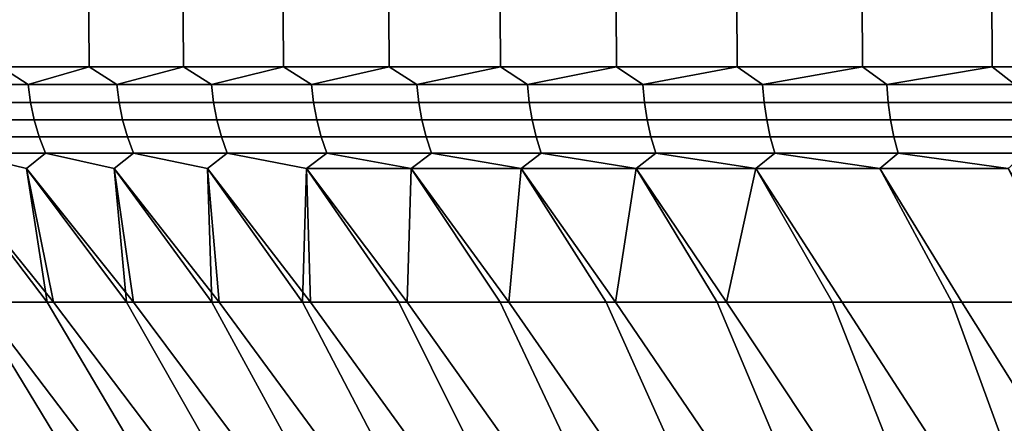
# Model space of a CAD drawing. Header units: metres. Extents: x -109 to 109, y -100 to 58.
# Tile 175 of 256: x -20.54 to -12.7, y -79.25 to -76.03. Entities that reach past the tile are written whole.
import ezdxf

# ---------------------------------------------------------------- set-up
doc = ezdxf.new("R2010")
doc.units = ezdxf.units.M
doc.layers.add('solid_21_062_100_XXX', color=7, linetype='CONTINUOUS')

msp = doc.modelspace()

# ---------------------------------------------------------------- linework, layer by layer
at = {"layer": 'solid_21_062_100_XXX'}
for points in [[(-20.078768, -63.901745, 19.388874), (-20.785271, -63.901745, 18.385717), (-20.694551, -76.406158, 18.325069), (-19.991131, -76.406158, 19.323851)], [(-20.785271, -63.901745, -9.390856), (-20.078768, -63.901745, -10.394012), (-19.991133, -76.406158, -10.328986), (-20.694551, -76.406158, -9.330207)], [(-19.323893, -63.901745, 20.356155), (-20.078768, -63.901745, 19.388874), (-19.991131, -76.406158, 19.323851), (-19.239548, -76.406158, 20.286917)], [(-20.078768, -63.901745, -10.394012), (-19.323893, -63.901745, -11.361294), (-19.23955, -76.406158, -11.292052), (-19.991133, -76.406158, -10.328986)], [(-18.522465, -63.901745, 21.285233), (-19.323893, -63.901745, 20.356155), (-19.239548, -76.406158, 20.286917), (-18.441612, -76.406158, 21.211945)], [(-19.323893, -63.901745, -11.361294), (-18.522465, -63.901745, -12.290371), (-18.441612, -76.406158, -12.217083), (-19.23955, -76.406158, -11.292052)], [(-17.676414, -63.901745, 22.173866), (-18.522465, -63.901745, 21.285233), (-18.441612, -76.406158, 21.211945), (-17.599251, -76.406158, 22.096704)], [(-18.522465, -63.901745, -12.290371), (-17.676414, -63.901745, -13.179004), (-17.599251, -76.406158, -13.101843), (-18.441612, -76.406158, -12.217083)], [(-16.787781, -63.901745, 23.019915), (-17.676414, -63.901745, 22.173866), (-17.599251, -76.406158, 22.096704), (-16.714495, -76.406158, 22.939062)], [(-17.676414, -63.901745, -13.179004), (-16.787781, -63.901745, -14.025053), (-16.714497, -76.406158, -13.944198), (-17.599251, -76.406158, -13.101843)], [(-15.858703, -63.901745, 23.821341), (-16.787781, -63.901745, 23.019915), (-16.714495, -76.406158, 22.939062), (-15.789477, -76.406158, 23.736986)], [(-16.787781, -63.901745, -14.025053), (-15.858703, -63.901745, -14.82648), (-15.789481, -76.406158, -14.74212), (-16.714497, -76.406158, -13.944198)], [(-14.89142, -63.901745, 24.576216), (-15.858703, -63.901745, 23.821341), (-15.789477, -76.406158, 23.736986), (-14.826423, -76.406158, 24.48856)], [(-15.858703, -63.901745, -14.82648), (-14.89142, -63.901745, -15.581353), (-14.826425, -76.406158, -15.493696), (-15.789481, -76.406158, -14.74212)], [(-13.888263, -63.901745, 25.282717), (-14.89142, -63.901745, 24.576216), (-14.826423, -76.406158, 24.48856), (-13.827642, -76.406158, 25.19198)], [(-14.89142, -63.901745, -15.581353), (-13.888263, -63.901745, -16.287855), (-13.827642, -76.406158, -16.197119), (-14.826425, -76.406158, -15.493696)], [(-12.851647, -63.901745, 25.939146), (-13.888263, -63.901745, 25.282717), (-13.827642, -76.406158, 25.19198), (-12.795547, -76.406158, 25.845547)], [(-13.888263, -63.901745, -16.287855), (-12.851647, -63.901745, -16.944284), (-12.795546, -76.406158, -16.850685), (-13.827642, -76.406158, -16.197119)], [(-11.784071, -63.901745, 26.543919), (-12.851647, -63.901745, 25.939146), (-12.795547, -76.406158, 25.845547), (-11.732631, -76.406158, 26.44768)], [(-12.851647, -63.901745, -16.944284), (-11.784071, -63.901745, -17.549057), (-11.732631, -76.406158, -17.452818), (-12.795546, -76.406158, -16.850685)], [(-20.47673, -76.548645, 18.631496), (-20.694551, -76.406158, 18.325069), (-21.135681, -76.548645, 17.625692)], [(-21.135681, -76.548645, -8.63083), (-20.694551, -76.406158, -9.330207), (-20.47673, -76.548645, -9.636635)], [(-20.47673, -76.548645, 18.631496), (-19.991131, -76.406158, 19.323851), (-20.694551, -76.406158, 18.325069)], [(-20.47673, -76.548645, -9.636635), (-20.694551, -76.406158, -9.330207), (-19.991133, -76.406158, -10.328986)], [(-19.769953, -76.548645, 19.604292), (-19.991131, -76.406158, 19.323851), (-20.47673, -76.548645, 18.631496)], [(-20.47673, -76.548645, -9.636635), (-19.991133, -76.406158, -10.328986), (-19.769953, -76.548645, -10.609429)], [(-19.769953, -76.548645, -10.609429), (-19.991133, -76.406158, -10.328986), (-19.23955, -76.406158, -11.292052)], [(-19.769953, -76.548645, 19.604292), (-19.239548, -76.406158, 20.286917), (-19.991131, -76.406158, 19.323851)], [(-19.017002, -76.548645, 20.541803), (-19.239548, -76.406158, 20.286917), (-19.769953, -76.548645, 19.604292)], [(-19.769953, -76.548645, -10.609429), (-19.23955, -76.406158, -11.292052), (-19.017002, -76.548645, -11.546942)], [(-19.017002, -76.548645, -11.546942), (-19.23955, -76.406158, -11.292052), (-18.441612, -76.406158, -12.217083)], [(-19.017002, -76.548645, 20.541803), (-18.441612, -76.406158, 21.211945), (-19.239548, -76.406158, 20.286917)], [(-18.219637, -76.548645, 21.441843), (-18.441612, -76.406158, 21.211945), (-19.017002, -76.548645, 20.541803)], [(-19.017002, -76.548645, -11.546942), (-18.441612, -76.406158, -12.217083), (-18.219637, -76.548645, -12.446981)], [(-18.219637, -76.548645, 21.441843), (-17.599251, -76.406158, 22.096704), (-18.441612, -76.406158, 21.211945)], [(-18.219637, -76.548645, -12.446981), (-18.441612, -76.406158, -12.217083), (-17.599251, -76.406158, -13.101843)], [(-17.379719, -76.548645, 22.302307), (-17.599251, -76.406158, 22.096704), (-18.219637, -76.548645, 21.441843)], [(-18.219637, -76.548645, -12.446981), (-17.599251, -76.406158, -13.101843), (-17.379719, -76.548645, -13.307446)], [(-17.379719, -76.548645, 22.302307), (-16.714495, -76.406158, 22.939062), (-17.599251, -76.406158, 22.096704)], [(-17.379719, -76.548645, -13.307446), (-17.599251, -76.406158, -13.101843), (-16.714497, -76.406158, -13.944198)], [(-16.49921, -76.548645, 23.121189), (-16.714495, -76.406158, 22.939062), (-17.379719, -76.548645, 22.302307)], [(-17.379719, -76.548645, -13.307446), (-16.714497, -76.406158, -13.944198), (-16.49921, -76.548645, -14.126327)], [(-16.49921, -76.548645, -14.126327), (-16.714497, -76.406158, -13.944198), (-15.789481, -76.406158, -14.74212)], [(-16.49921, -76.548645, 23.121189), (-15.789477, -76.406158, 23.736986), (-16.714495, -76.406158, 22.939062)], [(-15.580166, -76.548645, 23.896574), (-15.789477, -76.406158, 23.736986), (-16.49921, -76.548645, 23.121189)], [(-16.49921, -76.548645, -14.126327), (-15.789481, -76.406158, -14.74212), (-15.580166, -76.548645, -14.901711)], [(-15.580166, -76.548645, -14.901711), (-15.789481, -76.406158, -14.74212), (-14.826425, -76.406158, -15.493696)], [(-15.580166, -76.548645, 23.896574), (-14.826423, -76.406158, 24.48856), (-15.789477, -76.406158, 23.736986)], [(-14.624734, -76.548645, 24.62665), (-14.826423, -76.406158, 24.48856), (-15.580166, -76.548645, 23.896574)], [(-15.580166, -76.548645, -14.901711), (-14.826425, -76.406158, -15.493696), (-14.624734, -76.548645, -15.631788)], [(-14.624734, -76.548645, -15.631788), (-14.826425, -76.406158, -15.493696), (-13.827642, -76.406158, -16.197119)], [(-14.624734, -76.548645, 24.62665), (-13.827642, -76.406158, 25.19198), (-14.826423, -76.406158, 24.48856)], [(-13.635144, -76.548645, 25.309713), (-13.827642, -76.406158, 25.19198), (-14.624734, -76.548645, 24.62665)], [(-14.624734, -76.548645, -15.631788), (-13.827642, -76.406158, -16.197119), (-13.635144, -76.548645, -16.314852)], [(-13.635144, -76.548645, 25.309713), (-12.795547, -76.406158, 25.845547), (-13.827642, -76.406158, 25.19198)], [(-13.635144, -76.548645, -16.314852), (-13.827642, -76.406158, -16.197119), (-12.795546, -76.406158, -16.850685)], [(-12.61371, -76.548645, 25.94417), (-12.795547, -76.406158, 25.845547), (-13.635144, -76.548645, 25.309713)], [(-13.635144, -76.548645, -16.314852), (-12.795546, -76.406158, -16.850685), (-12.61371, -76.548645, -16.949308)], [(-12.61371, -76.548645, 25.94417), (-11.732631, -76.406158, 26.44768), (-12.795547, -76.406158, 25.845547)], [(-12.61371, -76.548645, -16.949308), (-12.795546, -76.406158, -16.850685), (-11.732631, -76.406158, -17.452818)], [(-21.135681, -76.548645, -8.63083), (-20.47673, -76.548645, -9.636635), (-20.458889, -76.690422, -9.624321), (-21.117268, -76.690422, -8.619391)], [(-20.47673, -76.548645, 18.631496), (-21.135681, -76.548645, 17.625692), (-21.117268, -76.690422, 17.614254), (-20.458889, -76.690422, 18.619183)], [(-20.47673, -76.548645, -9.636635), (-19.769953, -76.548645, -10.609429), (-19.752728, -76.690422, -10.596268), (-20.458889, -76.690422, -9.624321)], [(-19.769953, -76.548645, 19.604292), (-20.47673, -76.548645, 18.631496), (-20.458889, -76.690422, 18.619183), (-19.752728, -76.690422, 19.591129)], [(-19.769953, -76.548645, -10.609429), (-19.017002, -76.548645, -11.546942), (-19.000433, -76.690422, -11.532963), (-19.752728, -76.690422, -10.596268)], [(-19.017002, -76.548645, 20.541803), (-19.769953, -76.548645, 19.604292), (-19.752728, -76.690422, 19.591129), (-19.000433, -76.690422, 20.527824)], [(-19.017002, -76.548645, -11.546942), (-18.219637, -76.548645, -12.446981), (-18.203764, -76.690422, -12.432218), (-19.000433, -76.690422, -11.532963)], [(-18.219637, -76.548645, 21.441843), (-19.017002, -76.548645, 20.541803), (-19.000433, -76.690422, 20.527824), (-18.203764, -76.690422, 21.42708)], [(-18.219637, -76.548645, -12.446981), (-17.379719, -76.548645, -13.307446), (-17.364576, -76.690422, -13.291933), (-18.203764, -76.690422, -12.432218)], [(-17.379719, -76.548645, 22.302307), (-18.219637, -76.548645, 21.441843), (-18.203764, -76.690422, 21.42708), (-17.364576, -76.690422, 22.286795)], [(-17.379719, -76.548645, -13.307446), (-16.49921, -76.548645, -14.126327), (-16.484835, -76.690422, -14.110101), (-17.364576, -76.690422, -13.291933)], [(-16.49921, -76.548645, 23.121189), (-17.379719, -76.548645, 22.302307), (-17.364576, -76.690422, 22.286795), (-16.484835, -76.690422, 23.104963)], [(-16.49921, -76.548645, -14.126327), (-15.580166, -76.548645, -14.901711), (-15.566591, -76.690422, -14.884809), (-16.484835, -76.690422, -14.110101)], [(-15.580166, -76.548645, 23.896574), (-16.49921, -76.548645, 23.121189), (-16.484835, -76.690422, 23.104963), (-15.566591, -76.690422, 23.879671)], [(-15.580166, -76.548645, -14.901711), (-14.624734, -76.548645, -15.631788), (-14.611992, -76.690422, -15.61425), (-15.566591, -76.690422, -14.884809)], [(-14.624734, -76.548645, 24.62665), (-15.580166, -76.548645, 23.896574), (-15.566591, -76.690422, 23.879671), (-14.611992, -76.690422, 24.609112)], [(-14.624734, -76.548645, -15.631788), (-13.635144, -76.548645, -16.314852), (-13.623264, -76.690422, -16.296719), (-14.611992, -76.690422, -15.61425)], [(-13.635144, -76.548645, 25.309713), (-14.624734, -76.548645, 24.62665), (-14.611992, -76.690422, 24.609112), (-13.623264, -76.690422, 25.29158)], [(-13.635144, -76.548645, -16.314852), (-12.61371, -76.548645, -16.949308), (-12.60272, -76.690422, -16.930622), (-13.623264, -76.690422, -16.296719)], [(-12.61371, -76.548645, 25.94417), (-13.635144, -76.548645, 25.309713), (-13.623264, -76.690422, 25.29158), (-12.60272, -76.690422, 25.925484)], [(-21.117268, -76.690422, -8.619391), (-20.458889, -76.690422, -9.624321), (-20.429987, -76.829475, -9.60437), (-21.087435, -76.829475, -8.600862)], [(-20.458889, -76.690422, 18.619183), (-21.117268, -76.690422, 17.614254), (-21.087435, -76.829475, 17.595722), (-20.429987, -76.829475, 18.599232)], [(-20.458889, -76.690422, -9.624321), (-19.752728, -76.690422, -10.596268), (-19.724823, -76.829475, -10.574944), (-20.429987, -76.829475, -9.60437)], [(-19.752728, -76.690422, 19.591129), (-20.458889, -76.690422, 18.619183), (-20.429987, -76.829475, 18.599232), (-19.724823, -76.829475, 19.569807)], [(-19.752728, -76.690422, -10.596268), (-19.000433, -76.690422, -11.532963), (-18.973591, -76.829475, -11.510316), (-19.724823, -76.829475, -10.574944)], [(-19.000433, -76.690422, 20.527824), (-19.752728, -76.690422, 19.591129), (-19.724823, -76.829475, 19.569807), (-18.973591, -76.829475, 20.505178)], [(-19.000433, -76.690422, -11.532963), (-18.203764, -76.690422, -12.432218), (-18.178047, -76.829475, -12.408301), (-18.973591, -76.829475, -11.510316)], [(-18.203764, -76.690422, 21.42708), (-19.000433, -76.690422, 20.527824), (-18.973591, -76.829475, 20.505178), (-18.178047, -76.829475, 21.403162)], [(-18.203764, -76.690422, -12.432218), (-17.364576, -76.690422, -13.291933), (-17.340046, -76.829475, -13.266802), (-18.178047, -76.829475, -12.408301)], [(-17.364576, -76.690422, 22.286795), (-18.203764, -76.690422, 21.42708), (-18.178047, -76.829475, 21.403162), (-17.340046, -76.829475, 22.261663)], [(-17.364576, -76.690422, -13.291933), (-16.484835, -76.690422, -14.110101), (-16.461546, -76.829475, -14.083814), (-17.340046, -76.829475, -13.266802)], [(-16.484835, -76.690422, 23.104963), (-17.364576, -76.690422, 22.286795), (-17.340046, -76.829475, 22.261663), (-16.461546, -76.829475, 23.078676)], [(-16.484835, -76.690422, -14.110101), (-15.566591, -76.690422, -14.884809), (-15.5446, -76.829475, -14.857428), (-16.461546, -76.829475, -14.083814)], [(-15.566591, -76.690422, 23.879671), (-16.484835, -76.690422, 23.104963), (-16.461546, -76.829475, 23.078676), (-15.5446, -76.829475, 23.852289)], [(-15.566591, -76.690422, -14.884809), (-14.611992, -76.690422, -15.61425), (-14.591349, -76.829475, -15.585838), (-15.5446, -76.829475, -14.857428)], [(-14.611992, -76.690422, 24.609112), (-15.566591, -76.690422, 23.879671), (-15.5446, -76.829475, 23.852289), (-14.591349, -76.829475, 24.5807)], [(-14.611992, -76.690422, -15.61425), (-13.623264, -76.690422, -16.296719), (-13.604019, -76.829475, -16.267342), (-14.591349, -76.829475, -15.585838)], [(-13.623264, -76.690422, 25.29158), (-14.611992, -76.690422, 24.609112), (-14.591349, -76.829475, 24.5807), (-13.604019, -76.829475, 25.262205)], [(-13.623264, -76.690422, -16.296719), (-12.60272, -76.690422, -16.930622), (-12.584916, -76.829475, -16.900351), (-13.604019, -76.829475, -16.267342)], [(-12.60272, -76.690422, 25.925484), (-13.623264, -76.690422, 25.29158), (-13.604019, -76.829475, 25.262205), (-12.584916, -76.829475, 25.895212)], [(-21.087435, -76.829475, -8.600862), (-20.429987, -76.829475, -9.60437), (-20.390285, -76.964546, -9.576967), (-21.046455, -76.964546, -8.575408)], [(-20.429987, -76.829475, 18.599232), (-21.087435, -76.829475, 17.595722), (-21.046455, -76.964546, 17.570271), (-20.390285, -76.964546, 18.571829)], [(-20.429987, -76.829475, -9.60437), (-19.724823, -76.829475, -10.574944), (-19.686493, -76.964546, -10.545655), (-20.390285, -76.964546, -9.576967)], [(-19.724823, -76.829475, 19.569807), (-20.429987, -76.829475, 18.599232), (-20.390285, -76.964546, 18.571829), (-19.686493, -76.964546, 19.540518)], [(-19.724823, -76.829475, -10.574944), (-18.973591, -76.829475, -11.510316), (-18.936722, -76.964546, -11.479209), (-19.686493, -76.964546, -10.545655)], [(-18.973591, -76.829475, 20.505178), (-19.724823, -76.829475, 19.569807), (-19.686493, -76.964546, 19.540518), (-18.936722, -76.964546, 20.474072)], [(-18.973591, -76.829475, -11.510316), (-18.178047, -76.829475, -12.408301), (-18.142721, -76.964546, -12.375449), (-18.936722, -76.964546, -11.479209)], [(-18.178047, -76.829475, 21.403162), (-18.973591, -76.829475, 20.505178), (-18.936722, -76.964546, 20.474072), (-18.142721, -76.964546, 21.370312)], [(-18.178047, -76.829475, -12.408301), (-17.340046, -76.829475, -13.266802), (-17.306349, -76.964546, -13.232282), (-18.142721, -76.964546, -12.375449)], [(-17.340046, -76.829475, 22.261663), (-18.178047, -76.829475, 21.403162), (-18.142721, -76.964546, 21.370312), (-17.306349, -76.964546, 22.227144)], [(-17.340046, -76.829475, -13.266802), (-16.461546, -76.829475, -14.083814), (-16.429558, -76.964546, -14.047706), (-17.306349, -76.964546, -13.232282)], [(-16.461546, -76.829475, 23.078676), (-17.340046, -76.829475, 22.261663), (-17.306349, -76.964546, 22.227144), (-16.429558, -76.964546, 23.042568)], [(-16.461546, -76.829475, -14.083814), (-15.5446, -76.829475, -14.857428), (-15.514393, -76.964546, -14.819817), (-16.429558, -76.964546, -14.047706)], [(-15.5446, -76.829475, 23.852289), (-16.461546, -76.829475, 23.078676), (-16.429558, -76.964546, 23.042568), (-15.514393, -76.964546, 23.814678)], [(-15.5446, -76.829475, -14.857428), (-14.591349, -76.829475, -15.585838), (-14.562994, -76.964546, -15.546811), (-15.514393, -76.964546, -14.819817)], [(-14.591349, -76.829475, 24.5807), (-15.5446, -76.829475, 23.852289), (-15.514393, -76.964546, 23.814678), (-14.562994, -76.964546, 24.541674)], [(-14.591349, -76.829475, -15.585838), (-13.604019, -76.829475, -16.267342), (-13.577583, -76.964546, -16.226992), (-14.562994, -76.964546, -15.546811)], [(-13.604019, -76.829475, 25.262205), (-14.591349, -76.829475, 24.5807), (-14.562994, -76.964546, 24.541674), (-13.577583, -76.964546, 25.221853)], [(-13.604019, -76.829475, -16.267342), (-12.584916, -76.829475, -16.900351), (-12.56046, -76.964546, -16.858768), (-13.577583, -76.964546, -16.226992)], [(-12.584916, -76.829475, 25.895212), (-13.604019, -76.829475, 25.262205), (-13.577583, -76.964546, 25.221853), (-12.56046, -76.964546, 25.85363)], [(-21.046455, -76.964546, -8.575408), (-20.390285, -76.964546, -9.576967), (-20.340151, -77.094391, -9.542361), (-20.994707, -77.094391, -8.543264)], [(-20.390285, -76.964546, 18.571829), (-21.046455, -76.964546, 17.570271), (-20.994707, -77.094391, 17.538126), (-20.340151, -77.094391, 18.537224)], [(-20.390285, -76.964546, -9.576967), (-19.686493, -76.964546, -10.545655), (-19.638088, -77.094391, -10.508667), (-20.340151, -77.094391, -9.542361)], [(-19.686493, -76.964546, 19.540518), (-20.390285, -76.964546, 18.571829), (-20.340151, -77.094391, 18.537224), (-19.638088, -77.094391, 19.503529)], [(-19.686493, -76.964546, -10.545655), (-18.936722, -76.964546, -11.479209), (-18.89016, -77.094391, -11.439926), (-19.638088, -77.094391, -10.508667)], [(-18.936722, -76.964546, 20.474072), (-19.686493, -76.964546, 19.540518), (-19.638088, -77.094391, 19.503529), (-18.89016, -77.094391, 20.434788)], [(-18.936722, -76.964546, -11.479209), (-18.142721, -76.964546, -12.375449), (-18.098112, -77.094391, -12.333962), (-18.89016, -77.094391, -11.439926)], [(-18.142721, -76.964546, 21.370312), (-18.936722, -76.964546, 20.474072), (-18.89016, -77.094391, 20.434788), (-18.098112, -77.094391, 21.328823)], [(-18.142721, -76.964546, -12.375449), (-17.306349, -76.964546, -13.232282), (-17.263796, -77.094391, -13.188688), (-18.098112, -77.094391, -12.333962)], [(-17.306349, -76.964546, 22.227144), (-18.142721, -76.964546, 21.370312), (-18.098112, -77.094391, 21.328823), (-17.263796, -77.094391, 22.18355)], [(-17.306349, -76.964546, -13.232282), (-16.429558, -76.964546, -14.047706), (-16.38916, -77.094391, -14.002107), (-17.263796, -77.094391, -13.188688)], [(-16.429558, -76.964546, 23.042568), (-17.306349, -76.964546, 22.227144), (-17.263796, -77.094391, 22.18355), (-16.38916, -77.094391, 22.996969)], [(-16.429558, -76.964546, -14.047706), (-15.514393, -76.964546, -14.819817), (-15.476246, -77.094391, -14.772319), (-16.38916, -77.094391, -14.002107)], [(-15.514393, -76.964546, 23.814678), (-16.429558, -76.964546, 23.042568), (-16.38916, -77.094391, 22.996969), (-15.476246, -77.094391, 23.767181)], [(-15.514393, -76.964546, -14.819817), (-14.562994, -76.964546, -15.546811), (-14.527186, -77.094391, -15.497526), (-15.476246, -77.094391, -14.772319)], [(-14.562994, -76.964546, 24.541674), (-15.514393, -76.964546, 23.814678), (-15.476246, -77.094391, 23.767181), (-14.527186, -77.094391, 24.492388)], [(-14.562994, -76.964546, -15.546811), (-13.577583, -76.964546, -16.226992), (-13.544198, -77.094391, -16.176035), (-14.527186, -77.094391, -15.497526)], [(-13.577583, -76.964546, 25.221853), (-14.562994, -76.964546, 24.541674), (-14.527186, -77.094391, 24.492388), (-13.544198, -77.094391, 25.170897)], [(-13.577583, -76.964546, -16.226992), (-12.56046, -76.964546, -16.858768), (-12.529577, -77.094391, -16.806259), (-13.544198, -77.094391, -16.176035)], [(-12.56046, -76.964546, 25.85363), (-13.577583, -76.964546, 25.221853), (-13.544198, -77.094391, 25.170897), (-12.529577, -77.094391, 25.801121)], [(-20.994707, -77.094391, 17.538126), (-21.136297, -77.217697, 17.166021), (-20.325123, -78.282303, 17.085571), (-20.489218, -77.217697, 18.18787)], [(-20.994707, -77.094391, -8.543264), (-20.48922, -77.217697, -9.193007), (-20.274221, -78.282303, -8.172527), (-21.136295, -77.217697, -8.171161)], [(-20.994707, -77.094391, -8.543264), (-20.340151, -77.094391, -9.542361), (-20.48922, -77.217697, -9.193007)], [(-20.340151, -77.094391, 18.537224), (-20.994707, -77.094391, 17.538126), (-20.489218, -77.217697, 18.18787)], [(-20.340151, -77.094391, -9.542361), (-19.79278, -77.217697, -10.181877), (-19.637571, -78.282303, -9.138466), (-20.48922, -77.217697, -9.193007)], [(-20.340151, -77.094391, 18.537224), (-20.489218, -77.217697, 18.18787), (-19.692371, -78.282303, 18.054068), (-19.792778, -77.217697, 19.176741)], [(-20.340151, -77.094391, -9.542361), (-19.638088, -77.094391, -10.508667), (-19.79278, -77.217697, -10.181877)], [(-19.638088, -77.094391, 19.503529), (-20.340151, -77.094391, 18.537224), (-19.792778, -77.217697, 19.176741)], [(-19.638088, -77.094391, -10.508667), (-19.048653, -77.217697, -11.135387), (-18.954939, -78.282303, -10.072474), (-19.79278, -77.217697, -10.181877)], [(-19.638088, -77.094391, 19.503529), (-19.792778, -77.217697, 19.176741), (-19.01351, -78.282303, 18.99082), (-19.048653, -77.217697, 20.130251)], [(-19.638088, -77.094391, -10.508667), (-18.89016, -77.094391, -11.439926), (-19.048653, -77.217697, -11.135387)], [(-18.89016, -77.094391, 20.434788), (-19.638088, -77.094391, 19.503529), (-19.048653, -77.217697, 20.130251)], [(-18.89016, -77.094391, -11.439926), (-18.258635, -77.217697, -12.05124), (-18.227924, -78.282303, -10.972368), (-19.048653, -77.217697, -11.135387)], [(-18.89016, -77.094391, 20.434788), (-19.048653, -77.217697, 20.130251), (-18.290127, -78.282303, 19.893637), (-18.258635, -77.217697, 21.046103)], [(-18.89016, -77.094391, -11.439926), (-18.098112, -77.094391, -12.333962), (-18.258635, -77.217697, -12.05124)], [(-18.098112, -77.094391, 21.328823), (-18.89016, -77.094391, 20.434788), (-18.258635, -77.217697, 21.046103)], [(-18.098112, -77.094391, -12.333962), (-17.424629, -77.217697, -12.927222), (-17.458227, -78.282303, -11.836038), (-18.258635, -77.217697, -12.05124)], [(-18.098112, -77.094391, 21.328823), (-18.258635, -77.217697, 21.046103), (-17.424629, -77.217697, 21.922085)], [(-18.098112, -77.094391, -12.333962), (-17.263796, -77.094391, -13.188688), (-17.424629, -77.217697, -12.927222)], [(-17.263796, -77.094391, 22.18355), (-18.098112, -77.094391, 21.328823), (-17.424629, -77.217697, 21.922085)], [(-17.263796, -77.094391, -13.188688), (-16.548655, -77.217697, -13.761219), (-16.64765, -78.282303, -12.661463), (-17.424629, -77.217697, -12.927222)], [(-17.263796, -77.094391, 22.18355), (-17.424629, -77.217697, 21.922085), (-16.548651, -77.217697, 22.756083)], [(-17.263796, -77.094391, -13.188688), (-16.38916, -77.094391, -14.002107), (-16.548655, -77.217697, -13.761219)], [(-16.38916, -77.094391, 22.996969), (-17.263796, -77.094391, 22.18355), (-16.548651, -77.217697, 22.756083)], [(-16.38916, -77.094391, -14.002107), (-15.632817, -77.217697, -14.551224), (-15.798093, -78.282303, -13.446709), (-16.548655, -77.217697, -13.761219)], [(-16.38916, -77.094391, 22.996969), (-16.548651, -77.217697, 22.756083), (-15.632812, -77.217697, 23.546089)], [(-16.38916, -77.094391, -14.002107), (-15.476246, -77.094391, -14.772319), (-15.632817, -77.217697, -14.551224)], [(-15.476246, -77.094391, 23.767181), (-16.38916, -77.094391, 22.996969), (-15.632812, -77.217697, 23.546089)], [(-15.476246, -77.094391, -14.772319), (-14.679316, -77.217697, -15.295343), (-14.911544, -78.282303, -14.189938), (-15.632817, -77.217697, -14.551224)], [(-15.476246, -77.094391, 23.767181), (-15.632812, -77.217697, 23.546089), (-14.679313, -77.217697, 24.290207)], [(-15.476246, -77.094391, -14.772319), (-14.527186, -77.094391, -15.497526), (-14.679316, -77.217697, -15.295343)], [(-14.527186, -77.094391, 24.492388), (-15.476246, -77.094391, 23.767181), (-14.679313, -77.217697, 24.290207)], [(-14.527186, -77.094391, -15.497526), (-13.690443, -77.217697, -15.991785), (-14.679316, -77.217697, -15.295343)], [(-14.527186, -77.094391, 24.492388), (-14.679313, -77.217697, 24.290207), (-13.690443, -77.217697, 24.986647)], [(-14.527186, -77.094391, -15.497526), (-13.544198, -77.094391, -16.176035), (-13.690443, -77.217697, -15.991785)], [(-13.544198, -77.094391, 25.170897), (-14.527186, -77.094391, 24.492388), (-13.690443, -77.217697, 24.986647)], [(-13.544198, -77.094391, -16.176035), (-12.668588, -77.217697, -16.638868), (-13.690443, -77.217697, -15.991785)], [(-13.544198, -77.094391, 25.170897), (-13.690443, -77.217697, 24.986647), (-12.668589, -77.217697, 25.633728)], [(-13.544198, -77.094391, -16.176035), (-12.529577, -77.094391, -16.806259), (-12.668588, -77.217697, -16.638868)], [(-12.529577, -77.094391, 25.801121), (-13.544198, -77.094391, 25.170897), (-12.668589, -77.217697, 25.633728)], [(-21.136297, -77.217697, 17.166021), (-20.910282, -78.282303, 16.087599), (-20.325123, -78.282303, 17.085571)], [(-21.136295, -77.217697, -8.171161), (-20.274221, -78.282303, -8.172527), (-20.863398, -78.282303, -7.176922)], [(-20.48922, -77.217697, -9.193007), (-19.637571, -78.282303, -9.138466), (-20.274221, -78.282303, -8.172527)], [(-20.489218, -77.217697, 18.18787), (-20.325123, -78.282303, 17.085571), (-19.692371, -78.282303, 18.054068)], [(-19.79278, -77.217697, -10.181877), (-18.954939, -78.282303, -10.072474), (-19.637571, -78.282303, -9.138466)], [(-19.792778, -77.217697, 19.176741), (-19.692371, -78.282303, 18.054068), (-19.01351, -78.282303, 18.99082)], [(-19.048653, -77.217697, -11.135387), (-18.227924, -78.282303, -10.972368), (-18.954939, -78.282303, -10.072474)], [(-19.048653, -77.217697, 20.130251), (-19.01351, -78.282303, 18.99082), (-18.290127, -78.282303, 19.893637)], [(-18.258635, -77.217697, 21.046103), (-18.290127, -78.282303, 19.893637), (-17.523918, -78.282303, 20.760401)], [(-18.258635, -77.217697, -12.05124), (-17.458227, -78.282303, -11.836038), (-18.227924, -78.282303, -10.972368)], [(-18.258635, -77.217697, 21.046103), (-17.523918, -78.282303, 20.760401), (-16.716675, -78.282303, 21.589087), (-17.424629, -77.217697, 21.922085)], [(-17.424629, -77.217697, -12.927222), (-16.64765, -78.282303, -12.661463), (-17.458227, -78.282303, -11.836038)], [(-17.424629, -77.217697, 21.922085), (-16.716675, -78.282303, 21.589087), (-15.870289, -78.282303, 22.37775), (-16.548651, -77.217697, 22.756083)], [(-16.548655, -77.217697, -13.761219), (-15.798093, -78.282303, -13.446709), (-16.64765, -78.282303, -12.661463)], [(-16.548651, -77.217697, 22.756083), (-15.870289, -78.282303, 22.37775), (-14.986742, -78.282303, 23.124546), (-15.632812, -77.217697, 23.546089)], [(-15.632817, -77.217697, -14.551224), (-14.911544, -78.282303, -14.189938), (-15.798093, -78.282303, -13.446709)], [(-15.632812, -77.217697, 23.546089), (-14.986742, -78.282303, 23.124546), (-14.068104, -78.282303, 23.827726), (-14.679313, -77.217697, 24.290207)], [(-14.679316, -77.217697, -15.295343), (-13.990078, -78.282303, -14.88941), (-14.911544, -78.282303, -14.189938)], [(-14.679316, -77.217697, -15.295343), (-13.690443, -77.217697, -15.991785), (-13.035854, -78.282303, -15.543487), (-13.990078, -78.282303, -14.88941)], [(-14.679313, -77.217697, 24.290207), (-14.068104, -78.282303, 23.827726), (-13.116524, -78.282303, 24.485645), (-13.690443, -77.217697, 24.986647)], [(-13.690443, -77.217697, -15.991785), (-12.668588, -77.217697, -16.638868), (-12.051106, -78.282303, -16.150637), (-13.035854, -78.282303, -15.543487)], [(-13.690443, -77.217697, 24.986647), (-13.116524, -78.282303, 24.485645), (-12.134232, -78.282303, 25.096758), (-12.668589, -77.217697, 25.633728)], [(-20.910282, -78.282303, 16.087599), (-21.44648, -78.282303, 15.062488), (-20.787794, -79.327026, 14.608692), (-20.271898, -79.327026, 15.606894)], [(-21.403723, -78.282303, -6.153981), (-20.863398, -78.282303, -7.176922), (-20.066221, -79.327026, -6.979362), (-20.60021, -79.327026, -5.990722)], [(-20.325123, -78.282303, 17.085571), (-20.910282, -78.282303, 16.087599), (-20.271898, -79.327026, 15.606894), (-19.708105, -79.327026, 16.578846)], [(-20.863398, -78.282303, -7.176922), (-20.274221, -78.282303, -8.172527), (-19.484821, -79.327026, -7.940886), (-20.066221, -79.327026, -6.979362)], [(-19.692371, -78.282303, 18.054068), (-20.325123, -78.282303, 17.085571), (-19.708105, -79.327026, 16.578846), (-19.097748, -79.327026, 17.522255)], [(-20.274221, -78.282303, -8.172527), (-19.637571, -78.282303, -9.138466), (-18.857384, -79.327026, -8.873023), (-19.484821, -79.327026, -7.940886)], [(-19.01351, -78.282303, 18.99082), (-19.692371, -78.282303, 18.054068), (-19.097748, -79.327026, 17.522255), (-18.442268, -79.327026, 18.434889)], [(-19.637571, -78.282303, -9.138466), (-18.954939, -78.282303, -10.072474), (-18.185394, -79.327026, -9.773569), (-18.857384, -79.327026, -8.873023)], [(-18.290127, -78.282303, 19.893637), (-19.01351, -78.282303, 18.99082), (-18.442268, -79.327026, 18.434889), (-17.743216, -79.327026, 19.314594)], [(-18.954939, -78.282303, -10.072474), (-18.227924, -78.282303, -10.972368), (-17.470436, -79.327026, -10.640397), (-18.185394, -79.327026, -9.773569)], [(-17.523918, -78.282303, 20.760401), (-18.290127, -78.282303, 19.893637), (-17.743216, -79.327026, 19.314594), (-17.002241, -79.327026, 20.15929)], [(-18.227924, -78.282303, -10.972368), (-17.458227, -78.282303, -11.836038), (-16.714201, -79.327026, -11.471459), (-17.470436, -79.327026, -10.640397)], [(-16.716675, -78.282303, 21.589087), (-17.523918, -78.282303, 20.760401), (-17.002241, -79.327026, 20.15929), (-16.221094, -79.327026, 20.966982)], [(-17.458227, -78.282303, -11.836038), (-16.64765, -78.282303, -12.661463), (-15.918476, -79.327026, -12.264791), (-16.714201, -79.327026, -11.471459)], [(-15.870289, -78.282303, 22.37775), (-16.716675, -78.282303, 21.589087), (-16.221094, -79.327026, 20.966982), (-15.401623, -79.327026, 21.73576)], [(-16.64765, -78.282303, -12.661463), (-15.798093, -78.282303, -13.446709), (-15.08514, -79.327026, -13.01852), (-15.918476, -79.327026, -12.264791)], [(-14.986742, -78.282303, 23.124546), (-15.870289, -78.282303, 22.37775), (-15.401623, -79.327026, 21.73576), (-14.545762, -79.327026, 22.46381)], [(-15.798093, -78.282303, -13.446709), (-14.911544, -78.282303, -14.189938), (-14.216163, -79.327026, -13.730864), (-15.08514, -79.327026, -13.01852)], [(-14.068104, -78.282303, 23.827726), (-14.986742, -78.282303, 23.124546), (-14.545762, -79.327026, 22.46381), (-13.655534, -79.327026, 23.149412)], [(-14.911544, -78.282303, -14.189938), (-13.990078, -78.282303, -14.88941), (-13.313597, -79.327026, -14.400139), (-14.216163, -79.327026, -13.730864)], [(-13.116524, -78.282303, 24.485645), (-14.068104, -78.282303, 23.827726), (-13.655534, -79.327026, 23.149412), (-12.733042, -79.327026, 23.790943)], [(-13.990078, -78.282303, -14.88941), (-13.035854, -78.282303, -15.543487), (-12.379575, -79.327026, -15.024765), (-13.313597, -79.327026, -14.400139)], [(-12.134232, -78.282303, 25.096758), (-13.116524, -78.282303, 24.485645), (-12.733042, -79.327026, 23.790943), (-11.780465, -79.327026, 24.38689)], [(-13.035854, -78.282303, -15.543487), (-12.051106, -78.282303, -16.150637), (-11.416304, -79.327026, -15.603266), (-12.379575, -79.327026, -15.024765)]]:
    msp.add_3dface(points, dxfattribs=at)

doc.saveas('drawing.dxf')
